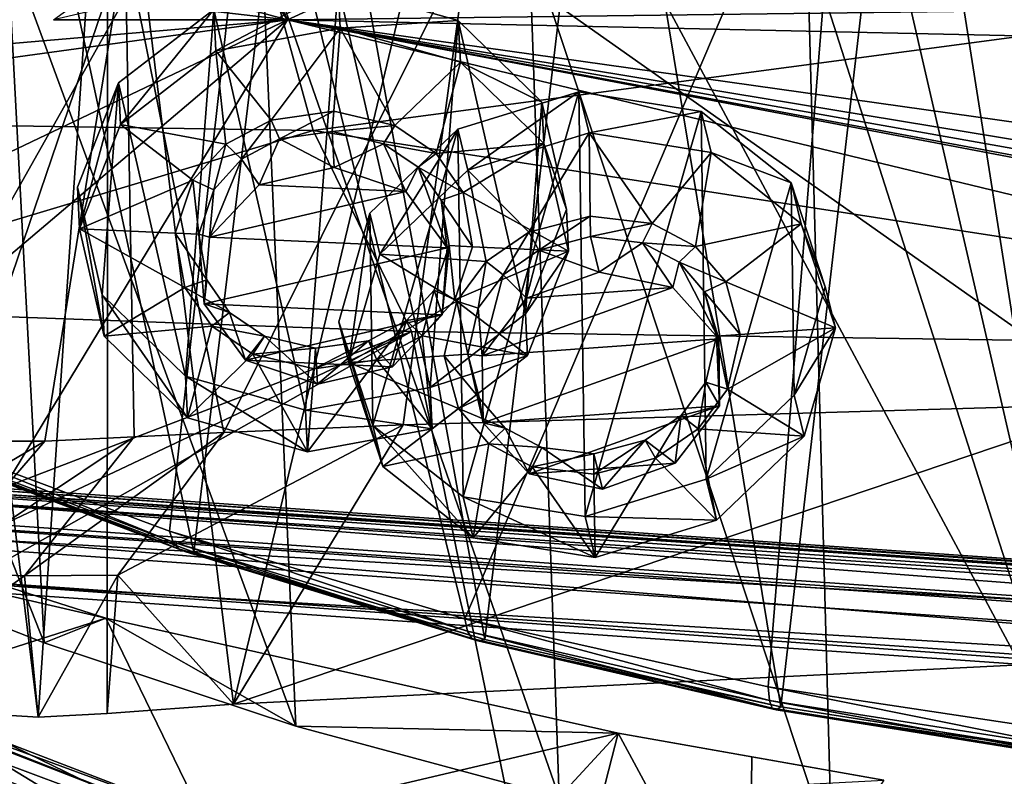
# Model space of a CAD drawing. Header units: metres. Extents: x -1204 to 0, y -809 to 0.
# Tile 44 of 130: x -756 to -668, y -127 to -59. Entities that reach past the tile are written whole.
import ezdxf

# ---------------------------------------------------------------- set-up
doc = ezdxf.new("R2010")
doc.units = ezdxf.units.M

msp = doc.modelspace()

# ---------------------------------------------------------------- linework, layer by layer
at = {"layer": 'top'}
for points in [[(-730.512573, -25.582121, 1612.157104), (-714.24292, -114.93203, 1609.817383), (-703.537048, -24.645216, 1612.181641)], [(-714.24292, -114.93203, 1609.817383), (-687.656433, -120.980949, 1609.659058), (-703.537048, -24.645216, 1612.181641)], [(-703.537048, -24.645216, 1612.181641), (-687.656433, -120.980949, 1609.659058), (-676.542419, -24.616011, 1612.182373)], [(-687.656433, -120.980949, 1609.659058), (-660.719299, -125.204445, 1609.548462), (-676.542419, -24.616011, 1612.182373)], [(-676.542419, -24.616011, 1612.182373), (-660.719299, -125.204445, 1609.548462), (-649.555054, -25.495243, 1612.159424)], [(-757.450012, -27.42668, 1612.108887), (-740.355225, -107.085678, 1610.022827), (-730.512573, -25.582121, 1612.157104)], [(-740.355225, -107.085678, 1610.022827), (-714.24292, -114.93203, 1609.817383), (-730.512573, -25.582121, 1612.157104)], [(-666.178833, -117.198021, 1985.69104), (-714.39856, -27.237112, 1927.931519), (-663.368225, -26.060682, 1933.317017)], [(-736.788635, -120.749123, 1978.164429), (-748.069763, -28.995476, 1923.042358), (-714.39856, -27.237112, 1927.931519)], [(-666.178833, -117.198021, 1985.69104), (-736.788635, -120.749123, 1978.164429), (-714.39856, -27.237112, 1927.931519)], [(-765.871826, -97.4786, 1610.274414), (-740.355225, -107.085678, 1610.022827), (-757.450012, -27.42668, 1612.108887)], [(-748.069763, -28.995476, 1923.042358), (-754.332581, -121.906952, 1975.491211), (-765.587646, -30.063871, 1920.776367)], [(-748.140564, -121.562469, 1976.471558), (-754.332581, -121.906952, 1975.491211), (-748.069763, -28.995476, 1923.042358)], [(-736.788635, -120.749123, 1978.164429), (-748.140564, -121.562469, 1976.471558), (-748.069763, -28.995476, 1923.042358)], [(-754.332581, -121.906952, 1975.491211), (-771.798828, -120.828613, 1972.507202), (-765.587646, -30.063871, 1920.776367)], [(-734.809998, -36.535965, 1504.771606), (-681.852905, -32.863277, 1504.528076), (-716.038818, -113.070786, 1549.889282)], [(-681.852905, -32.863277, 1504.528076), (-688.80188, -119.174385, 1554.237793), (-716.038818, -113.070786, 1549.889282)], [(-688.80188, -119.174385, 1554.237793), (-681.852905, -32.863277, 1504.528076), (-661.001892, -123.370384, 1556.981812)], [(-681.852905, -32.863277, 1504.528076), (-628.580933, -34.198997, 1505.2229), (-661.001892, -123.370384, 1556.981812)], [(-787.240356, -45.279537, 1505.960938), (-734.809998, -36.535965, 1504.771606), (-768.13324, -95.692345, 1536.804077)], [(-768.13324, -95.692345, 1536.804077), (-734.809998, -36.535965, 1504.771606), (-742.530334, -105.19384, 1544.038452)], [(-734.809998, -36.535965, 1504.771606), (-716.038818, -113.070786, 1549.889282), (-742.530334, -105.19384, 1544.038452)], [(-736.651794, -49.212837, 665.114868), (-767.662476, -49.645004, 665.103516), (-731.955872, -59.277416, 664.851318)], [(-752.966248, -59.277084, 752.682556), (-731.955872, -59.277416, 664.851318), (-709.899414, -49.190136, 665.115479)], [(-752.966248, -59.277084, 752.682556), (-739.069092, -49.207264, 674.760498), (-731.955872, -59.277416, 664.851318)], [(-739.069092, -49.207264, 674.760498), (-736.651794, -49.212837, 665.114868), (-731.955872, -59.277416, 664.851318)], [(-731.955872, -59.277416, 664.851318), (-354.002136, -54.525436, 664.976318), (-709.899414, -49.190136, 665.115479)], [(-767.662476, -49.645004, 665.103516), (-798.60144, -51.579117, 665.052856), (-731.955872, -59.277416, 664.851318)], [(-731.955872, -59.277416, 664.851318), (-798.60144, -51.579117, 665.052856), (-859.926025, -70.288658, 664.562805)], [(-753.794983, -115.237221, 222.556992), (-778.604431, -52.277058, 229.640396), (-757.117859, -52.277058, 216.831436)], [(-753.794983, -115.237221, 222.556992), (-775.287537, -106.766068, 234.31459), (-778.604431, -52.277058, 229.640396)], [(-761.890747, -52.277122, 2025.713257), (-761.793335, -97.126068, 2017.767578), (-746.517639, -52.277111, 2027.334717)], [(-761.793335, -97.126068, 2017.767578), (-753.745117, -97.126007, 2018.639893), (-746.517639, -52.277111, 2027.334717)], [(-731.189941, -122.726059, 212.32251), (-757.117859, -52.277058, 216.831436), (-734.251892, -52.277069, 205.580383)], [(-731.189941, -122.726059, 212.32251), (-753.794983, -115.237221, 222.556992), (-757.117859, -52.277058, 216.831436)], [(-746.517639, -52.277111, 2027.334717), (-753.745117, -97.126007, 2018.639893), (-745.706238, -96.733841, 2019.537842)], [(-737.661743, -96.357468, 2020.390869), (-715.730286, -52.277092, 2030.115234), (-746.517639, -52.277111, 2027.334717)], [(-745.706238, -96.733841, 2019.537842), (-737.661743, -96.357468, 2020.390869), (-746.517639, -52.277111, 2027.334717)], [(-737.661743, -96.357468, 2020.390869), (-721.556274, -95.669128, 2021.958374), (-715.730286, -52.277092, 2030.115234)], [(-707.575012, -129.088013, 203.735825), (-734.251892, -52.277069, 205.580383), (-710.253906, -52.277069, 196.119995)], [(-707.575012, -129.088013, 203.735825), (-731.189941, -122.726059, 212.32251), (-734.251892, -52.277069, 205.580383)], [(-721.556274, -95.669128, 2021.958374), (-656.960449, -93.782616, 2026.37854), (-715.730286, -52.277092, 2030.115234)], [(-715.730286, -52.277092, 2030.115234), (-656.960449, -93.782616, 2026.37854), (-654.023987, -52.277058, 2033.823975)], [(-683.091431, -134.185822, 196.921921), (-710.253906, -52.277069, 196.119995), (-685.299866, -52.277077, 188.600677)], [(-683.091431, -134.185822, 196.921921), (-707.575012, -129.088013, 203.735825), (-710.253906, -52.277069, 196.119995)], [(-657.916138, -137.899567, 191.993454), (-685.299866, -52.277077, 188.600677), (-659.4505, -52.277069, 183.125763)], [(-657.916138, -137.899567, 191.993454), (-683.091431, -134.185822, 196.921921), (-685.299866, -52.277077, 188.600677)], [(-731.955872, -59.277416, 664.851318), (-345.755615, -67.738159, 664.630371), (-354.002136, -54.525436, 664.976318)], [(-859.926025, -70.288658, 664.562805), (-873.500305, -78.700768, 664.342468), (-731.955872, -59.277416, 664.851318)], [(-873.500305, -78.700768, 664.342468), (-871.09552, -125.626617, 663.113525), (-731.955872, -59.277416, 664.851318)], [(-731.955872, -59.277416, 664.851318), (-871.09552, -125.626617, 663.113525), (-833.702942, -145.61113, 662.590149)], [(-833.702942, -145.61113, 662.590149), (-797.272644, -167.11203, 662.0271), (-731.955872, -59.277416, 664.851318)], [(-797.272644, -167.11203, 662.0271), (-390.565918, -141.8452, 662.689331), (-731.955872, -59.277416, 664.851318)], [(-731.955872, -59.277416, 664.851318), (-390.565918, -141.8452, 662.689331), (-376.047058, -126.873741, 663.081421)], [(-376.047058, -126.873741, 663.081421), (-375.155365, -125.922615, 663.106384), (-731.955872, -59.277416, 664.851318)], [(-375.155365, -125.922615, 663.106384), (-372.508484, -123.06366, 663.181213), (-731.955872, -59.277416, 664.851318)], [(-731.955872, -59.277416, 664.851318), (-372.508484, -123.06366, 663.181213), (-368.996063, -119.210228, 663.282166)], [(-368.996063, -119.210228, 663.282166), (-362.066193, -111.418114, 663.486267), (-731.955872, -59.277416, 664.851318)], [(-362.066193, -111.418114, 663.486267), (-345.755615, -67.738159, 664.630371), (-731.955872, -59.277416, 664.851318)], [(-666.178833, -117.198021, 1985.69104), (-656.960449, -93.782616, 2026.37854), (-736.788635, -120.749123, 1978.164429)], [(-656.960449, -93.782616, 2026.37854), (-721.556274, -95.669128, 2021.958374), (-736.788635, -120.749123, 1978.164429)], [(-768.13324, -95.692345, 1536.804077), (-742.19696, -106.192886, 1560.491821), (-767.796021, -96.536797, 1555.140503)], [(-768.13324, -95.692345, 1536.804077), (-742.530334, -105.19384, 1544.038452), (-742.19696, -106.192886, 1560.491821)], [(-736.788635, -120.749123, 1978.164429), (-721.556274, -95.669128, 2021.958374), (-747.17804, -109.166832, 1997.776367)], [(-721.556274, -95.669128, 2021.958374), (-737.661743, -96.357468, 2020.390869), (-747.17804, -109.166832, 1997.776367)], [(-772.175781, -107.977486, 1994.184448), (-753.745117, -97.126007, 2018.639893), (-761.793335, -97.126068, 2017.767578)], [(-772.175781, -107.977486, 1994.184448), (-763.894897, -108.899025, 1995.405273), (-753.745117, -97.126007, 2018.639893)], [(-767.796021, -96.536797, 1555.140503), (-741.717407, -106.801109, 1576.986328), (-767.300232, -97.072105, 1573.50708)], [(-767.796021, -96.536797, 1555.140503), (-742.19696, -106.192886, 1560.491821), (-741.717407, -106.801109, 1576.986328)], [(-765.871826, -97.4786, 1610.274414), (-767.300232, -97.072105, 1573.50708), (-741.080627, -107.063438, 1593.502563)], [(-767.300232, -97.072105, 1573.50708), (-741.717407, -106.801109, 1576.986328), (-741.080627, -107.063438, 1593.502563)], [(-763.894897, -108.899025, 1995.405273), (-745.706238, -96.733841, 2019.537842), (-753.745117, -97.126007, 2018.639893)], [(-755.554688, -109.219688, 1996.618286), (-745.706238, -96.733841, 2019.537842), (-763.894897, -108.899025, 1995.405273)], [(-747.17804, -109.166832, 1997.776367), (-737.661743, -96.357468, 2020.390869), (-755.554688, -109.219688, 1996.618286)], [(-737.661743, -96.357468, 2020.390869), (-745.706238, -96.733841, 2019.537842), (-755.554688, -109.219688, 1996.618286)], [(-741.080627, -107.063438, 1593.502563), (-740.355225, -107.085678, 1610.022827), (-765.871826, -97.4786, 1610.274414)], [(-792.840942, -98.799965, 245.56424), (-775.287537, -106.766068, 234.31459), (-748.266907, -113.002869, 258.144501)], [(-748.266907, -113.002869, 258.144501), (-770.010315, -119.953979, 252.472122), (-792.840942, -98.799965, 245.56424)], [(-742.530334, -105.19384, 1544.038452), (-715.782837, -114.190636, 1564.817383), (-742.19696, -106.192886, 1560.491821)], [(-742.530334, -105.19384, 1544.038452), (-716.038818, -113.070786, 1549.889282), (-715.782837, -114.190636, 1564.817383)], [(-775.287537, -106.766068, 234.31459), (-753.794983, -115.237221, 222.556992), (-748.266907, -113.002869, 258.144501)], [(-742.19696, -106.192886, 1560.491821), (-715.3927, -114.837654, 1579.796997), (-741.717407, -106.801109, 1576.986328)], [(-742.19696, -106.192886, 1560.491821), (-715.782837, -114.190636, 1564.817383), (-715.3927, -114.837654, 1579.796997)], [(-741.080627, -107.063438, 1593.502563), (-741.717407, -106.801109, 1576.986328), (-714.858459, -115.052544, 1594.804443)], [(-741.717407, -106.801109, 1576.986328), (-715.3927, -114.837654, 1579.796997), (-714.858459, -115.052544, 1594.804443)], [(-714.858459, -115.052544, 1594.804443), (-714.24292, -114.93203, 1609.817383), (-741.080627, -107.063438, 1593.502563)], [(-714.24292, -114.93203, 1609.817383), (-740.355225, -107.085678, 1610.022827), (-741.080627, -107.063438, 1593.502563)], [(-763.894897, -108.899025, 1995.405273), (-771.798828, -120.828613, 1972.507202), (-755.554688, -109.219688, 1996.618286)], [(-771.798828, -120.828613, 1972.507202), (-754.332581, -121.906952, 1975.491211), (-755.554688, -109.219688, 1996.618286)], [(-755.554688, -109.219688, 1996.618286), (-754.332581, -121.906952, 1975.491211), (-747.17804, -109.166832, 1997.776367)], [(-754.332581, -121.906952, 1975.491211), (-748.140564, -121.562469, 1976.471558), (-747.17804, -109.166832, 1997.776367)], [(-747.17804, -109.166832, 1997.776367), (-748.140564, -121.562469, 1976.471558), (-736.788635, -120.749123, 1978.164429)], [(-739.031982, -131.991699, 260.292664), (-770.010315, -119.953979, 252.472122), (-748.266907, -113.002869, 258.144501)], [(-748.266907, -113.002869, 258.144501), (-753.794983, -115.237221, 222.556992), (-731.189941, -122.726059, 212.32251)], [(-748.266907, -113.002869, 258.144501), (-731.189941, -122.726059, 212.32251), (-702.272766, -123.331383, 267.344452)], [(-702.272766, -123.331383, 267.344452), (-739.031982, -131.991699, 260.292664), (-748.266907, -113.002869, 258.144501)], [(-716.038818, -113.070786, 1549.889282), (-688.690796, -120.408867, 1568.02771), (-715.782837, -114.190636, 1564.817383)], [(-716.038818, -113.070786, 1549.889282), (-688.80188, -119.174385, 1554.237793), (-688.690796, -120.408867, 1568.02771)], [(-715.782837, -114.190636, 1564.817383), (-688.457947, -121.088707, 1581.880005), (-715.3927, -114.837654, 1579.796997)], [(-715.782837, -114.190636, 1564.817383), (-688.690796, -120.408867, 1568.02771), (-688.457947, -121.088707, 1581.880005)], [(-714.858459, -115.052544, 1594.804443), (-715.3927, -114.837654, 1579.796997), (-688.094116, -121.250183, 1595.766113)], [(-715.3927, -114.837654, 1579.796997), (-688.457947, -121.088707, 1581.880005), (-688.094116, -121.250183, 1595.766113)], [(-687.656433, -120.980949, 1609.659058), (-714.24292, -114.93203, 1609.817383), (-714.858459, -115.052544, 1594.804443)], [(-688.094116, -121.250183, 1595.766113), (-687.656433, -120.980949, 1609.659058), (-714.858459, -115.052544, 1594.804443)], [(-781.675293, -117.638611, 308.989624), (-757.726624, -125.917099, 292.222198), (-750.736938, -130.191559, 292.464935)], [(-781.675293, -117.638611, 308.989624), (-750.736938, -130.191559, 292.464935), (-777.213196, -120.40844, 309.069305)], [(-688.80188, -119.174385, 1554.237793), (-661.088928, -124.73951, 1570.046143), (-688.690796, -120.408867, 1568.02771)], [(-688.80188, -119.174385, 1554.237793), (-661.001892, -123.370384, 1556.981812), (-661.088928, -124.73951, 1570.046143)], [(-770.010315, -119.953979, 252.472122), (-739.031982, -131.991699, 260.292664), (-770.032593, -119.772644, 260.116547)], [(-770.032593, -119.772644, 260.116547), (-739.031982, -131.991699, 260.292664), (-739.01178, -131.172745, 282.348328)], [(-739.01178, -131.172745, 282.348328), (-757.585388, -124.031525, 289.182159), (-770.032593, -119.772644, 260.116547)], [(-772.667542, -123.023781, 309.148865), (-777.213196, -120.40844, 309.069305), (-747.128662, -132.14183, 292.58606)], [(-777.213196, -120.40844, 309.069305), (-750.736938, -130.191559, 292.464935), (-747.128662, -132.14183, 292.58606)], [(-688.690796, -120.408867, 1568.02771), (-661.066406, -125.472893, 1583.184082), (-688.457947, -121.088707, 1581.880005)], [(-688.690796, -120.408867, 1568.02771), (-661.088928, -124.73951, 1570.046143), (-661.066406, -125.472893, 1583.184082)], [(-660.719299, -125.204445, 1609.548462), (-687.656433, -120.980949, 1609.659058), (-688.094116, -121.250183, 1595.766113)], [(-688.094116, -121.250183, 1595.766113), (-688.457947, -121.088707, 1581.880005), (-660.926086, -125.601677, 1596.362183)], [(-688.457947, -121.088707, 1581.880005), (-661.066406, -125.472893, 1583.184082), (-660.926086, -125.601677, 1596.362183)], [(-660.926086, -125.601677, 1596.362183), (-660.719299, -125.204445, 1609.548462), (-688.094116, -121.250183, 1595.766113)], [(-731.189941, -122.726059, 212.32251), (-707.575012, -129.088013, 203.735825), (-702.272766, -123.331383, 267.344452)], [(-768.043884, -125.4823, 309.228302), (-772.667542, -123.023781, 309.148865), (-743.450623, -133.964874, 292.707001)], [(-772.667542, -123.023781, 309.148865), (-747.128662, -132.14183, 292.58606), (-743.450623, -133.964874, 292.707001)], [(-706.920105, -141.408524, 266.580566), (-739.031982, -131.991699, 260.292664), (-702.272766, -123.331383, 267.344452)], [(-702.272766, -123.331383, 267.344452), (-707.575012, -129.088013, 203.735825), (-678.410278, -127.558578, 265.848511)], [(-690.510742, -145.162064, 268.001892), (-706.920105, -141.408524, 266.580566), (-702.272766, -123.331383, 267.344452)], [(-678.410278, -127.558578, 265.848511), (-690.260742, -125.462372, 267.985992), (-702.272766, -123.331383, 267.344452)], [(-690.510742, -145.162064, 268.001892), (-702.272766, -123.331383, 267.344452), (-690.260742, -125.462372, 267.985992)], [(-757.726624, -125.917099, 292.222198), (-757.585388, -124.031525, 289.182159), (-740.433167, -132.393921, 285.164185)], [(-757.585388, -124.031525, 289.182159), (-739.01178, -131.172745, 282.348328), (-740.433167, -132.393921, 285.164185)], [(-765.612915, -128.956894, 329.348145), (-777.30365, -124.625511, 329.299286), (-753.756653, -131.899307, 309.465912)], [(-753.756653, -131.899307, 309.465912), (-777.30365, -124.625511, 329.299286), (-763.34729, -127.782173, 309.307617)], [(-763.34729, -127.782173, 309.307617), (-768.043884, -125.4823, 309.228302), (-739.707275, -135.658737, 292.827759)], [(-768.043884, -125.4823, 309.228302), (-743.450623, -133.964874, 292.707001), (-739.707275, -135.658737, 292.827759)], [(-678.410278, -127.558578, 265.848511), (-690.510742, -145.162064, 268.001892), (-690.260742, -125.462372, 267.985992)], [(-757.726624, -125.917099, 292.222198), (-740.433167, -132.393921, 285.164185), (-750.736938, -130.191559, 292.464935)]]:
    msp.add_3dface(points, dxfattribs=at)
at = {"layer": 'top0123413'}
for points in [[(-433.280487, -124.028961, 1633.365356), (-832.306091, -96.126373, 1633.365356), (-832.366699, -96.992493, 1638.289429)], [(-832.306091, -96.126373, 1633.365356), (-433.280487, -124.028961, 1633.365356), (-772.467651, -100.531967, 1632.850586)], [(-433.341064, -124.895088, 1638.289429), (-832.366699, -96.992493, 1638.289429), (-832.694458, -101.679512, 1639.999512)], [(-433.341064, -124.895088, 1638.289429), (-433.280487, -124.028961, 1633.365356), (-832.366699, -96.992493, 1638.289429)], [(-832.901062, -104.634277, 1631.861572), (-832.573303, -99.947258, 1630.151367), (-433.875427, -132.536865, 1631.861572)], [(-832.573303, -99.947258, 1630.151367), (-433.547668, -127.849854, 1630.151367), (-433.875427, -132.536865, 1631.861572)], [(-832.573303, -99.947258, 1630.151367), (-772.681396, -103.588684, 1630.279419), (-493.363495, -123.120499, 1630.279419)], [(-832.573303, -99.947258, 1630.151367), (-493.363495, -123.120499, 1630.279419), (-433.547668, -127.849854, 1630.151367)], [(-433.280487, -124.028961, 1633.365356), (-493.14975, -120.063782, 1632.850586), (-772.467651, -100.531967, 1632.850586)], [(-772.467651, -100.531967, 1632.850586), (-493.14975, -120.063782, 1632.850586), (-771.079041, -100.941261, 1632.311035)], [(-493.14975, -120.063782, 1632.850586), (-494.581726, -120.275948, 1632.311035), (-771.079041, -100.941261, 1632.311035)], [(-771.079041, -100.941261, 1632.311035), (-494.581726, -120.275948, 1632.311035), (-770.56073, -101.93219, 1631.245239)], [(-433.668793, -129.582108, 1639.999512), (-832.694458, -101.679512, 1639.999512), (-832.961609, -105.500404, 1636.785522)], [(-433.668793, -129.582108, 1639.999512), (-433.341064, -124.895088, 1638.289429), (-832.694458, -101.679512, 1639.999512)], [(-772.681396, -103.588684, 1630.279419), (-770.56073, -101.93219, 1631.245239), (-493.363495, -123.120499, 1630.279419)], [(-493.363495, -123.120499, 1630.279419), (-770.56073, -101.93219, 1631.245239), (-495.232971, -121.184998, 1631.245239)], [(-770.56073, -101.93219, 1631.245239), (-494.581726, -120.275948, 1632.311035), (-495.232971, -121.184998, 1631.245239)], [(-832.961609, -105.500404, 1636.785522), (-832.901062, -104.634277, 1631.861572), (-433.936005, -133.403, 1636.785522)], [(-832.901062, -104.634277, 1631.861572), (-433.875427, -132.536865, 1631.861572), (-433.936005, -133.403, 1636.785522)], [(-433.936005, -133.403, 1636.785522), (-433.668793, -129.582108, 1639.999512), (-832.961609, -105.500404, 1636.785522)]]:
    msp.add_3dface(points, dxfattribs=at)
at = {"layer": 'top0123426'}
for points in [[(-716.666626, -69.102554, 1951.878784), (-705.785706, -65.763802, 1951.497559), (-715.761719, -72.783218, 1945.470825)], [(-705.785706, -65.763802, 1951.497559), (-716.666626, -69.102554, 1951.878784), (-716.192749, -102.113457, 1970.906616)], [(-705.238525, -103.881508, 1973.468994), (-705.785706, -65.763802, 1951.497559), (-716.192749, -102.113457, 1970.906616)], [(-705.785706, -65.763802, 1951.497559), (-704.880798, -69.444466, 1945.0896), (-715.761719, -72.783218, 1945.470825)], [(-704.880798, -69.444466, 1945.0896), (-705.785706, -65.763802, 1951.497559), (-694.831421, -67.531853, 1954.060059)], [(-694.831421, -67.531853, 1954.060059), (-705.785706, -65.763802, 1951.497559), (-705.238525, -103.881508, 1973.468994)], [(-694.357605, -100.542755, 1973.087769), (-694.831421, -67.531853, 1954.060059), (-705.238525, -103.881508, 1973.468994)], [(-693.926514, -71.212517, 1947.651978), (-704.880798, -69.444466, 1945.0896), (-694.831421, -67.531853, 1954.060059)], [(-693.926514, -71.212517, 1947.651978), (-694.831421, -67.531853, 1954.060059), (-686.739075, -73.932961, 1958.879395)], [(-686.739075, -73.932961, 1958.879395), (-694.831421, -67.531853, 1954.060059), (-694.357605, -100.542755, 1973.087769)], [(-724.558716, -76.653488, 1955.10144), (-716.666626, -69.102554, 1951.878784), (-723.653809, -80.334152, 1948.693481)], [(-716.666626, -69.102554, 1951.878784), (-724.558716, -76.653488, 1955.10144), (-724.285156, -95.712341, 1966.087158)], [(-716.192749, -102.113457, 1970.906616), (-716.666626, -69.102554, 1951.878784), (-724.285156, -95.712341, 1966.087158)], [(-716.666626, -69.102554, 1951.878784), (-715.761719, -72.783218, 1945.470825), (-723.653809, -80.334152, 1948.693481)], [(-715.761719, -72.783218, 1945.470825), (-704.880798, -69.444466, 1945.0896), (-710.294434, -78.365952, 1949.449463)], [(-704.880798, -69.444466, 1945.0896), (-704.77356, -76.912476, 1949.394165), (-710.294434, -78.365952, 1949.449463)], [(-704.77356, -76.912476, 1949.394165), (-704.880798, -69.444466, 1945.0896), (-699.222473, -77.569496, 1950.55542)], [(-704.880798, -69.444466, 1945.0896), (-693.926514, -71.212517, 1947.651978), (-699.222473, -77.569496, 1950.55542)], [(-699.222473, -77.569496, 1950.55542), (-693.926514, -71.212517, 1947.651978), (-695.334961, -79.631897, 1952.289063)], [(-693.926514, -71.212517, 1947.651978), (-685.834167, -77.613625, 1952.471436), (-695.334961, -79.631897, 1952.289063)], [(-685.834167, -77.613625, 1952.471436), (-693.926514, -71.212517, 1947.651978), (-686.739075, -73.932961, 1958.879395)], [(-723.653809, -80.334152, 1948.693481), (-715.761719, -72.783218, 1945.470825), (-714.114746, -80.982811, 1950.413086)], [(-715.761719, -72.783218, 1945.470825), (-710.294434, -78.365952, 1949.449463), (-714.114746, -80.982811, 1950.413086)], [(-686.465454, -92.991814, 1969.865112), (-686.739075, -73.932961, 1958.879395), (-694.357605, -100.542755, 1973.087769)], [(-685.834167, -77.613625, 1952.471436), (-686.739075, -73.932961, 1958.879395), (-683.67688, -83.251953, 1964.664551)], [(-686.465454, -92.991814, 1969.865112), (-683.67688, -83.251953, 1964.664551), (-686.739075, -73.932961, 1958.879395)], [(-727.34729, -86.393349, 1960.302124), (-724.558716, -76.653488, 1955.10144), (-726.442383, -90.074013, 1953.894043)], [(-724.285156, -95.712341, 1966.087158), (-724.558716, -76.653488, 1955.10144), (-727.34729, -86.393349, 1960.302124)], [(-724.558716, -76.653488, 1955.10144), (-723.653809, -80.334152, 1948.693481), (-726.442383, -90.074013, 1953.894043)], [(-710.294434, -78.365952, 1949.449463), (-704.77356, -76.912476, 1949.394165), (-709.378662, -79.970177, 1950.500244)], [(-704.77356, -76.912476, 1949.394165), (-704.747192, -78.753448, 1950.455444), (-709.378662, -79.970177, 1950.500244)], [(-704.747192, -78.753448, 1950.455444), (-704.77356, -76.912476, 1949.394165), (-699.222473, -77.569496, 1950.55542)], [(-700.090332, -79.302025, 1951.428101), (-704.747192, -78.753448, 1950.455444), (-699.222473, -77.569496, 1950.55542)], [(-700.090332, -79.302025, 1951.428101), (-699.222473, -77.569496, 1950.55542), (-695.334961, -79.631897, 1952.289063)], [(-695.334961, -79.631897, 1952.289063), (-685.834167, -77.613625, 1952.471436), (-692.606262, -82.802979, 1954.495728)], [(-685.834167, -77.613625, 1952.471436), (-682.772034, -86.932617, 1958.25647), (-692.606262, -82.802979, 1954.495728)], [(-682.772034, -86.932617, 1958.25647), (-685.834167, -77.613625, 1952.471436), (-683.67688, -83.251953, 1964.664551)], [(-714.114746, -80.982811, 1950.413086), (-710.294434, -78.365952, 1949.449463), (-712.604675, -82.177284, 1951.312378)], [(-710.294434, -78.365952, 1949.449463), (-709.378662, -79.970177, 1950.500244), (-712.604675, -82.177284, 1951.312378)], [(-709.378662, -79.970177, 1950.500244), (-704.747192, -78.753448, 1950.455444), (-703.962402, -81.945381, 1944.898193)], [(-700.090332, -79.302025, 1951.428101), (-703.962402, -81.945381, 1944.898193), (-704.747192, -78.753448, 1950.455444)], [(-697.373108, -83.339043, 1946.629272), (-703.962402, -81.945381, 1944.898193), (-700.090332, -79.302025, 1951.428101)], [(-696.807678, -81.040947, 1952.890381), (-700.090332, -79.302025, 1951.428101), (-695.334961, -79.631897, 1952.289063)], [(-696.807678, -81.040947, 1952.890381), (-697.373108, -83.339043, 1946.629272), (-700.090332, -79.302025, 1951.428101)], [(-726.442383, -90.074013, 1953.894043), (-723.653809, -80.334152, 1948.693481), (-716.746887, -84.53952, 1952.084229)], [(-723.653809, -80.334152, 1948.693481), (-714.114746, -80.982811, 1950.413086), (-716.746887, -84.53952, 1952.084229)], [(-712.604675, -82.177284, 1951.312378), (-709.378662, -79.970177, 1950.500244), (-710.49823, -84.283195, 1945.318115)], [(-710.49823, -84.283195, 1945.318115), (-709.378662, -79.970177, 1950.500244), (-703.962402, -81.945381, 1944.898193)], [(-696.807678, -81.040947, 1952.890381), (-695.334961, -79.631897, 1952.289063), (-692.606262, -82.802979, 1954.495728)], [(-716.746887, -84.53952, 1952.084229), (-714.114746, -80.982811, 1950.413086), (-714.82428, -85.180397, 1952.723877)], [(-714.114746, -80.982811, 1950.413086), (-712.604675, -82.177284, 1951.312378), (-714.82428, -85.180397, 1952.723877)], [(-693.247253, -87.919937, 1949.843018), (-697.373108, -83.339043, 1946.629272), (-696.807678, -81.040947, 1952.890381)], [(-694.50647, -83.718849, 1954.75354), (-696.807678, -81.040947, 1952.890381), (-692.606262, -82.802979, 1954.495728)], [(-694.50647, -83.718849, 1954.75354), (-693.247253, -87.919937, 1949.843018), (-696.807678, -81.040947, 1952.890381)], [(-714.484192, -89.447601, 1947.721558), (-714.82428, -85.180397, 1952.723877), (-712.604675, -82.177284, 1951.312378)], [(-714.484192, -89.447601, 1947.721558), (-712.604675, -82.177284, 1951.312378), (-710.49823, -84.283195, 1945.318115)], [(-710.49823, -84.283195, 1945.318115), (-703.962402, -81.945381, 1944.898193), (-697.373108, -83.339043, 1946.629272)], [(-694.50647, -83.718849, 1954.75354), (-692.606262, -82.802979, 1954.495728), (-691.327881, -87.54808, 1957.401733)], [(-692.606262, -82.802979, 1954.495728), (-682.772034, -86.932617, 1958.25647), (-691.327881, -87.54808, 1957.401733)], [(-714.484192, -89.447601, 1947.721558), (-697.373108, -83.339043, 1946.629272), (-693.247253, -87.919937, 1949.843018)], [(-714.484192, -89.447601, 1947.721558), (-710.49823, -84.283195, 1945.318115), (-697.373108, -83.339043, 1946.629272)], [(-693.437073, -87.699791, 1957.191162), (-694.50647, -83.718849, 1954.75354), (-691.327881, -87.54808, 1957.401733)], [(-693.247253, -87.919937, 1949.843018), (-694.50647, -83.718849, 1954.75354), (-693.437073, -87.699791, 1957.191162)], [(-682.772034, -86.932617, 1958.25647), (-683.67688, -83.251953, 1964.664551), (-686.465454, -92.991814, 1969.865112)], [(-716.746887, -84.53952, 1952.084229), (-717.886475, -89.458557, 1954.748779), (-726.442383, -90.074013, 1953.894043)], [(-717.886475, -89.458557, 1954.748779), (-716.746887, -84.53952, 1952.084229), (-715.777344, -89.306816, 1954.959473)], [(-716.746887, -84.53952, 1952.084229), (-714.82428, -85.180397, 1952.723877), (-715.777344, -89.306816, 1954.959473)], [(-715.777344, -89.306816, 1954.959473), (-714.82428, -85.180397, 1952.723877), (-714.484192, -89.447601, 1947.721558)], [(-724.285156, -95.712341, 1966.087158), (-727.34729, -86.393349, 1960.302124), (-723.380249, -99.393005, 1959.679077)], [(-727.34729, -86.393349, 1960.302124), (-726.442383, -90.074013, 1953.894043), (-723.380249, -99.393005, 1959.679077)], [(-682.772034, -86.932617, 1958.25647), (-692.467529, -92.467117, 1960.066284), (-691.327881, -87.54808, 1957.401733)], [(-682.772034, -86.932617, 1958.25647), (-685.560608, -96.672478, 1963.457031), (-692.467529, -92.467117, 1960.066284)], [(-685.560608, -96.672478, 1963.457031), (-682.772034, -86.932617, 1958.25647), (-686.465454, -92.991814, 1969.865112)], [(-714.397705, -95.470528, 1951.193237), (-714.484192, -89.447601, 1947.721558), (-693.247253, -87.919937, 1949.843018)], [(-714.397705, -95.470528, 1951.193237), (-693.247253, -87.919937, 1949.843018), (-693.160767, -93.942863, 1953.314697)], [(-694.390137, -91.82621, 1959.426636), (-693.437073, -87.699791, 1957.191162), (-692.467529, -92.467117, 1960.066284)], [(-693.160767, -93.942863, 1953.314697), (-693.437073, -87.699791, 1957.191162), (-694.390137, -91.82621, 1959.426636)], [(-693.437073, -87.699791, 1957.191162), (-691.327881, -87.54808, 1957.401733), (-692.467529, -92.467117, 1960.066284)], [(-693.160767, -93.942863, 1953.314697), (-693.247253, -87.919937, 1949.843018), (-693.437073, -87.699791, 1957.191162)], [(-717.886475, -89.458557, 1954.748779), (-716.608154, -94.203659, 1957.654785), (-726.442383, -90.074013, 1953.894043)], [(-726.442383, -90.074013, 1953.894043), (-716.608154, -94.203659, 1957.654785), (-723.380249, -99.393005, 1959.679077)], [(-717.886475, -89.458557, 1954.748779), (-715.777344, -89.306816, 1954.959473), (-714.707947, -93.287758, 1957.397095)], [(-716.608154, -94.203659, 1957.654785), (-717.886475, -89.458557, 1954.748779), (-714.707947, -93.287758, 1957.397095)], [(-714.707947, -93.287758, 1957.397095), (-715.777344, -89.306816, 1954.959473), (-714.397705, -95.470528, 1951.193237)], [(-714.397705, -95.470528, 1951.193237), (-715.777344, -89.306816, 1954.959473), (-714.484192, -89.447601, 1947.721558)], [(-696.609802, -94.829323, 1960.838135), (-694.390137, -91.82621, 1959.426636), (-695.09967, -96.023827, 1961.737427)], [(-696.609802, -94.829323, 1960.838135), (-693.160767, -93.942863, 1953.314697), (-694.390137, -91.82621, 1959.426636)], [(-694.390137, -91.82621, 1959.426636), (-692.467529, -92.467117, 1960.066284), (-695.09967, -96.023827, 1961.737427)], [(-685.560608, -96.672478, 1963.457031), (-695.09967, -96.023827, 1961.737427), (-692.467529, -92.467117, 1960.066284)], [(-716.608154, -94.203659, 1957.654785), (-714.707947, -93.287758, 1957.397095), (-712.406738, -95.96566, 1959.260132)], [(-712.406738, -95.96566, 1959.260132), (-714.707947, -93.287758, 1957.397095), (-714.397705, -95.470528, 1951.193237)], [(-685.560608, -96.672478, 1963.457031), (-686.465454, -92.991814, 1969.865112), (-694.357605, -100.542755, 1973.087769)], [(-716.608154, -94.203659, 1957.654785), (-713.879456, -97.374733, 1959.86145), (-723.380249, -99.393005, 1959.679077)], [(-713.879456, -97.374733, 1959.86145), (-716.608154, -94.203659, 1957.654785), (-712.406738, -95.96566, 1959.260132)], [(-710.271851, -100.051414, 1954.407104), (-714.397705, -95.470528, 1951.193237), (-693.160767, -93.942863, 1953.314697)], [(-710.271851, -100.051414, 1954.407104), (-693.160767, -93.942863, 1953.314697), (-697.146729, -99.107269, 1955.71814)], [(-697.146729, -99.107269, 1955.71814), (-693.160767, -93.942863, 1953.314697), (-696.609802, -94.829323, 1960.838135)], [(-699.835754, -97.03643, 1961.650391), (-696.609802, -94.829323, 1960.838135), (-698.919983, -98.640686, 1962.70105)], [(-699.835754, -97.03643, 1961.650391), (-697.146729, -99.107269, 1955.71814), (-696.609802, -94.829323, 1960.838135)], [(-696.609802, -94.829323, 1960.838135), (-695.09967, -96.023827, 1961.737427), (-698.919983, -98.640686, 1962.70105)], [(-716.192749, -102.113457, 1970.906616), (-724.285156, -95.712341, 1966.087158), (-715.287842, -105.794121, 1964.498535)], [(-724.285156, -95.712341, 1966.087158), (-723.380249, -99.393005, 1959.679077), (-715.287842, -105.794121, 1964.498535)], [(-712.406738, -95.96566, 1959.260132), (-714.397705, -95.470528, 1951.193237), (-710.271851, -100.051414, 1954.407104)], [(-713.879456, -97.374733, 1959.86145), (-712.406738, -95.96566, 1959.260132), (-709.124146, -97.704582, 1960.722534)], [(-709.124146, -97.704582, 1960.722534), (-712.406738, -95.96566, 1959.260132), (-710.271851, -100.051414, 1954.407104)], [(-693.452698, -104.223419, 1966.67981), (-698.919983, -98.640686, 1962.70105), (-695.09967, -96.023827, 1961.737427)], [(-685.560608, -96.672478, 1963.457031), (-693.452698, -104.223419, 1966.67981), (-695.09967, -96.023827, 1961.737427)], [(-704.467285, -98.253159, 1961.69519), (-699.835754, -97.03643, 1961.650391), (-704.440796, -100.094154, 1962.756348)], [(-704.467285, -98.253159, 1961.69519), (-703.682556, -101.440529, 1956.135376), (-699.835754, -97.03643, 1961.650391)], [(-699.835754, -97.03643, 1961.650391), (-698.919983, -98.640686, 1962.70105), (-704.440796, -100.094154, 1962.756348)], [(-703.682556, -101.440529, 1956.135376), (-697.146729, -99.107269, 1955.71814), (-699.835754, -97.03643, 1961.650391)], [(-693.452698, -104.223419, 1966.67981), (-685.560608, -96.672478, 1963.457031), (-694.357605, -100.542755, 1973.087769)], [(-723.380249, -99.393005, 1959.679077), (-713.879456, -97.374733, 1959.86145), (-715.287842, -105.794121, 1964.498535)], [(-713.879456, -97.374733, 1959.86145), (-709.991943, -99.437134, 1961.595093), (-715.287842, -105.794121, 1964.498535)], [(-709.991943, -99.437134, 1961.595093), (-713.879456, -97.374733, 1959.86145), (-709.124146, -97.704582, 1960.722534)], [(-709.124146, -97.704582, 1960.722534), (-710.271851, -100.051414, 1954.407104), (-703.682556, -101.440529, 1956.135376)], [(-709.991943, -99.437134, 1961.595093), (-709.124146, -97.704582, 1960.722534), (-704.467285, -98.253159, 1961.69519)], [(-704.467285, -98.253159, 1961.69519), (-709.124146, -97.704582, 1960.722534), (-703.682556, -101.440529, 1956.135376)], [(-704.440796, -100.094154, 1962.756348), (-709.991943, -99.437134, 1961.595093), (-704.467285, -98.253159, 1961.69519)], [(-704.333618, -107.562172, 1967.060913), (-704.440796, -100.094154, 1962.756348), (-698.919983, -98.640686, 1962.70105)], [(-693.452698, -104.223419, 1966.67981), (-704.333618, -107.562172, 1967.060913), (-698.919983, -98.640686, 1962.70105)], [(-715.287842, -105.794121, 1964.498535), (-709.991943, -99.437134, 1961.595093), (-704.333618, -107.562172, 1967.060913)], [(-703.682556, -101.440529, 1956.135376), (-710.271851, -100.051414, 1954.407104), (-697.146729, -99.107269, 1955.71814)], [(-709.991943, -99.437134, 1961.595093), (-704.440796, -100.094154, 1962.756348), (-704.333618, -107.562172, 1967.060913)], [(-693.452698, -104.223419, 1966.67981), (-694.357605, -100.542755, 1973.087769), (-705.238525, -103.881508, 1973.468994)], [(-705.238525, -103.881508, 1973.468994), (-716.192749, -102.113457, 1970.906616), (-704.333618, -107.562172, 1967.060913)], [(-716.192749, -102.113457, 1970.906616), (-715.287842, -105.794121, 1964.498535), (-704.333618, -107.562172, 1967.060913)], [(-704.333618, -107.562172, 1967.060913), (-693.452698, -104.223419, 1966.67981), (-705.238525, -103.881508, 1973.468994)]]:
    msp.add_3dface(points, dxfattribs=at)
at = {"layer": 'top0123429'}
for points in [[(-738.562012, -58.354488, 1517.781006), (-727.393372, -56.306221, 1516.913208), (-738.37915, -62.08115, 1511.338379)], [(-727.393372, -56.306221, 1516.913208), (-738.562012, -58.354488, 1517.781006), (-730.325928, -94.344749, 1538.832886)], [(-727.393372, -56.306221, 1516.913208), (-727.210449, -60.032883, 1510.470581), (-738.37915, -62.08115, 1511.338379)], [(-719.157288, -92.296478, 1537.965088), (-727.393372, -56.306221, 1516.913208), (-730.325928, -94.344749, 1538.832886)], [(-727.210449, -60.032883, 1510.470581), (-727.393372, -56.306221, 1516.913208), (-716.617554, -59.354149, 1518.982178)], [(-716.617554, -59.354149, 1518.982178), (-727.393372, -56.306221, 1516.913208), (-719.157288, -92.296478, 1537.965088)], [(-747.13092, -64.950119, 1521.352905), (-738.562012, -58.354488, 1517.781006), (-746.948059, -68.676781, 1514.910278)], [(-738.562012, -58.354488, 1517.781006), (-747.13092, -64.950119, 1521.352905), (-741.101685, -91.296822, 1536.764038)], [(-738.562012, -58.354488, 1517.781006), (-738.37915, -62.08115, 1511.338379), (-746.948059, -68.676781, 1514.910278)], [(-730.325928, -94.344749, 1538.832886), (-738.562012, -58.354488, 1517.781006), (-741.101685, -91.296822, 1536.764038)], [(-738.37915, -62.08115, 1511.338379), (-727.210449, -60.032883, 1510.470581), (-733.429871, -68.284996, 1515.067383)], [(-727.210449, -60.032883, 1510.470581), (-727.785034, -67.485382, 1514.765137), (-733.429871, -68.284996, 1515.067383)], [(-727.785034, -67.485382, 1514.765137), (-727.210449, -60.032883, 1510.470581), (-722.302551, -68.791885, 1515.676514)], [(-716.434692, -63.080811, 1512.539551), (-727.210449, -60.032883, 1510.470581), (-716.617554, -59.354149, 1518.982178)], [(-727.210449, -60.032883, 1510.470581), (-716.434692, -63.080811, 1512.539551), (-722.302551, -68.791885, 1515.676514)], [(-710.588379, -85.700851, 1534.393188), (-716.617554, -59.354149, 1518.982178), (-719.157288, -92.296478, 1537.965088)], [(-716.434692, -63.080811, 1512.539551), (-716.617554, -59.354149, 1518.982178), (-709.12207, -66.68158, 1523.43335)], [(-709.12207, -66.68158, 1523.43335), (-716.617554, -59.354149, 1518.982178), (-710.588379, -85.700851, 1534.393188)], [(-746.948059, -68.676781, 1514.910278), (-738.37915, -62.08115, 1511.338379), (-737.483093, -70.443321, 1516.200806)], [(-738.37915, -62.08115, 1511.338379), (-733.429871, -68.284996, 1515.067383), (-737.483093, -70.443321, 1516.200806)], [(-722.302551, -68.791885, 1515.676514), (-716.434692, -63.080811, 1512.539551), (-718.609375, -71.303101, 1517.233887)], [(-716.434692, -63.080811, 1512.539551), (-708.939209, -70.408249, 1516.990723), (-718.609375, -71.303101, 1517.233887)], [(-708.939209, -70.408249, 1516.990723), (-716.434692, -63.080811, 1512.539551), (-709.12207, -66.68158, 1523.43335)], [(-750.804077, -74.325821, 1526.671997), (-747.13092, -64.950119, 1521.352905), (-750.621216, -78.05249, 1520.229248)], [(-747.13092, -64.950119, 1521.352905), (-750.804077, -74.325821, 1526.671997), (-748.597229, -83.969383, 1532.312744)], [(-747.13092, -64.950119, 1521.352905), (-746.948059, -68.676781, 1514.910278), (-750.621216, -78.05249, 1520.229248)], [(-741.101685, -91.296822, 1536.764038), (-747.13092, -64.950119, 1521.352905), (-748.597229, -83.969383, 1532.312744)], [(-706.915222, -76.325142, 1529.074219), (-709.12207, -66.68158, 1523.43335), (-710.588379, -85.700851, 1534.393188)], [(-708.939209, -70.408249, 1516.990723), (-709.12207, -66.68158, 1523.43335), (-706.915222, -76.325142, 1529.074219)], [(-733.429871, -68.284996, 1515.067383), (-727.785034, -67.485382, 1514.765137), (-732.661987, -69.99073, 1516.075928)], [(-727.785034, -67.485382, 1514.765137), (-727.926636, -69.322533, 1515.82373), (-732.661987, -69.99073, 1516.075928)], [(-727.926636, -69.322533, 1515.82373), (-727.785034, -67.485382, 1514.765137), (-722.302551, -68.791885, 1515.676514)], [(-750.621216, -78.05249, 1520.229248), (-746.948059, -68.676781, 1514.910278), (-740.43573, -73.677513, 1517.987793)], [(-746.948059, -68.676781, 1514.910278), (-737.483093, -70.443321, 1516.200806), (-740.43573, -73.677513, 1517.987793)], [(-737.483093, -70.443321, 1516.200806), (-733.429871, -68.284996, 1515.067383), (-736.084351, -71.810661, 1517.031494)], [(-733.429871, -68.284996, 1515.067383), (-732.661987, -69.99073, 1516.075928), (-736.084351, -71.810661, 1517.031494)], [(-723.327148, -70.41597, 1516.586792), (-727.926636, -69.322533, 1515.82373), (-722.302551, -68.791885, 1515.676514)], [(-723.327148, -70.41597, 1516.586792), (-722.302551, -68.791885, 1515.676514), (-718.609375, -71.303101, 1517.233887)], [(-732.661987, -69.99073, 1516.075928), (-727.926636, -69.322533, 1515.82373), (-727.768066, -72.554352, 1510.236572)], [(-723.327148, -70.41597, 1516.586792), (-727.768066, -72.554352, 1510.236572), (-727.926636, -69.322533, 1515.82373)], [(-740.43573, -73.677513, 1517.987793), (-737.483093, -70.443321, 1516.200806), (-738.574646, -74.541779, 1518.540527)], [(-737.483093, -70.443321, 1516.200806), (-736.084351, -71.810661, 1517.031494), (-738.574646, -74.541779, 1518.540527)], [(-736.084351, -71.810661, 1517.031494), (-732.661987, -69.99073, 1516.075928), (-734.507019, -74.115768, 1510.948486)], [(-734.507019, -74.115768, 1510.948486), (-732.661987, -69.99073, 1516.075928), (-727.768066, -72.554352, 1510.236572)], [(-721.316223, -74.716667, 1511.670532), (-727.768066, -72.554352, 1510.236572), (-723.327148, -70.41597, 1516.586792)], [(-720.208374, -72.533875, 1517.900391), (-723.327148, -70.41597, 1516.586792), (-718.609375, -71.303101, 1517.233887)], [(-720.208374, -72.533875, 1517.900391), (-721.316223, -74.716667, 1511.670532), (-723.327148, -70.41597, 1516.586792)], [(-718.609375, -71.303101, 1517.233887), (-708.939209, -70.408249, 1516.990723), (-716.174316, -74.782722, 1519.315674)], [(-708.939209, -70.408249, 1516.990723), (-706.732361, -80.051811, 1522.631592), (-716.174316, -74.782722, 1519.315674)], [(-706.732361, -80.051811, 1522.631592), (-708.939209, -70.408249, 1516.990723), (-706.915222, -76.325142, 1529.074219)], [(-720.208374, -72.533875, 1517.900391), (-718.609375, -71.303101, 1517.233887), (-716.174316, -74.782722, 1519.315674)], [(-738.958069, -78.79261, 1513.527466), (-738.574646, -74.541779, 1518.540527), (-736.084351, -71.810661, 1517.031494)], [(-738.958069, -78.79261, 1513.527466), (-736.084351, -71.810661, 1517.031494), (-734.507019, -74.115768, 1510.948486)], [(-734.507019, -74.115768, 1510.948486), (-727.768066, -72.554352, 1510.236572), (-721.316223, -74.716667, 1511.670532)], [(-717.614929, -79.764885, 1514.695679), (-721.316223, -74.716667, 1511.670532), (-720.208374, -72.533875, 1517.900391)], [(-718.155151, -75.47197, 1519.658203), (-720.208374, -72.533875, 1517.900391), (-716.174316, -74.782722, 1519.315674)], [(-718.155151, -75.47197, 1519.658203), (-717.614929, -79.764885, 1514.695679), (-720.208374, -72.533875, 1517.900391)], [(-740.43573, -73.677513, 1517.987793), (-742.022522, -78.444191, 1520.699951), (-750.621216, -78.05249, 1520.229248)], [(-742.022522, -78.444191, 1520.699951), (-740.43573, -73.677513, 1517.987793), (-739.902771, -78.540741, 1520.81604)], [(-740.43573, -73.677513, 1517.987793), (-738.574646, -74.541779, 1518.540527), (-739.902771, -78.540741, 1520.81604)], [(-738.958069, -78.79261, 1513.527466), (-734.507019, -74.115768, 1510.948486), (-721.316223, -74.716667, 1511.670532)], [(-748.597229, -83.969383, 1532.312744), (-750.804077, -74.325821, 1526.671997), (-748.414368, -87.696053, 1525.870117)], [(-750.804077, -74.325821, 1526.671997), (-750.621216, -78.05249, 1520.229248), (-748.414368, -87.696053, 1525.870117)], [(-739.902771, -78.540741, 1520.81604), (-738.574646, -74.541779, 1518.540527), (-738.958069, -78.79261, 1513.527466)], [(-738.958069, -78.79261, 1513.527466), (-721.316223, -74.716667, 1511.670532), (-717.614929, -79.764885, 1514.695679)], [(-718.155151, -75.47197, 1519.658203), (-716.174316, -74.782722, 1519.315674), (-715.331055, -79.660103, 1522.160889)], [(-716.174316, -74.782722, 1519.315674), (-706.732361, -80.051811, 1522.631592), (-715.331055, -79.660103, 1522.160889)], [(-717.450745, -79.56353, 1522.044922), (-718.155151, -75.47197, 1519.658203), (-715.331055, -79.660103, 1522.160889)], [(-717.614929, -79.764885, 1514.695679), (-718.155151, -75.47197, 1519.658203), (-717.450745, -79.56353, 1522.044922)], [(-706.732361, -80.051811, 1522.631592), (-706.915222, -76.325142, 1529.074219), (-710.588379, -85.700851, 1534.393188)], [(-742.022522, -78.444191, 1520.699951), (-741.17926, -83.321571, 1523.545166), (-750.621216, -78.05249, 1520.229248)], [(-750.621216, -78.05249, 1520.229248), (-741.17926, -83.321571, 1523.545166), (-748.414368, -87.696053, 1525.870117)], [(-741.17926, -83.321571, 1523.545166), (-742.022522, -78.444191, 1520.699951), (-739.198364, -82.632301, 1523.202759)], [(-742.022522, -78.444191, 1520.699951), (-739.902771, -78.540741, 1520.81604), (-739.198364, -82.632301, 1523.202759)], [(-739.198364, -82.632301, 1523.202759), (-739.902771, -78.540741, 1520.81604), (-739.421448, -84.803024, 1516.990967)], [(-739.421448, -84.803024, 1516.990967), (-739.902771, -78.540741, 1520.81604), (-738.958069, -78.79261, 1513.527466)], [(-739.421448, -84.803024, 1516.990967), (-738.958069, -78.79261, 1513.527466), (-717.614929, -79.764885, 1514.695679)], [(-739.421448, -84.803024, 1516.990967), (-717.614929, -79.764885, 1514.695679), (-718.078247, -85.775299, 1518.15918)], [(-718.778931, -83.562492, 1524.320313), (-717.450745, -79.56353, 1522.044922), (-716.917786, -84.426788, 1524.873047)], [(-718.078247, -85.775299, 1518.15918), (-717.450745, -79.56353, 1522.044922), (-718.778931, -83.562492, 1524.320313)], [(-718.078247, -85.775299, 1518.15918), (-717.614929, -79.764885, 1514.695679), (-717.450745, -79.56353, 1522.044922)], [(-717.450745, -79.56353, 1522.044922), (-715.331055, -79.660103, 1522.160889), (-716.917786, -84.426788, 1524.873047)], [(-706.732361, -80.051811, 1522.631592), (-716.917786, -84.426788, 1524.873047), (-715.331055, -79.660103, 1522.160889)], [(-706.732361, -80.051811, 1522.631592), (-710.405457, -89.427513, 1527.950562), (-716.917786, -84.426788, 1524.873047)], [(-710.405457, -89.427513, 1527.950562), (-706.732361, -80.051811, 1522.631592), (-710.588379, -85.700851, 1534.393188)], [(-741.17926, -83.321571, 1523.545166), (-739.198364, -82.632301, 1523.202759), (-737.145142, -85.570396, 1524.960449)], [(-737.145142, -85.570396, 1524.960449), (-739.198364, -82.632301, 1523.202759), (-739.421448, -84.803024, 1516.990967)], [(-741.17926, -83.321571, 1523.545166), (-738.744202, -86.801201, 1525.626953), (-748.414368, -87.696053, 1525.870117)], [(-738.744202, -86.801201, 1525.626953), (-741.17926, -83.321571, 1523.545166), (-737.145142, -85.570396, 1524.960449)], [(-721.269165, -86.29361, 1525.829468), (-718.778931, -83.562492, 1524.320313), (-719.870483, -87.660973, 1526.660034)], [(-721.269165, -86.29361, 1525.829468), (-718.078247, -85.775299, 1518.15918), (-718.778931, -83.562492, 1524.320313)], [(-718.778931, -83.562492, 1524.320313), (-716.917786, -84.426788, 1524.873047), (-719.870483, -87.660973, 1526.660034)], [(-741.101685, -91.296822, 1536.764038), (-748.597229, -83.969383, 1532.312744), (-740.918823, -95.023483, 1530.321411)], [(-748.597229, -83.969383, 1532.312744), (-748.414368, -87.696053, 1525.870117), (-740.918823, -95.023483, 1530.321411)], [(-737.145142, -85.570396, 1524.960449), (-739.421448, -84.803024, 1516.990967), (-735.720154, -89.851242, 1520.016113)], [(-735.720154, -89.851242, 1520.016113), (-739.421448, -84.803024, 1516.990967), (-718.078247, -85.775299, 1518.15918)], [(-710.405457, -89.427513, 1527.950562), (-719.870483, -87.660973, 1526.660034), (-716.917786, -84.426788, 1524.873047)], [(-738.744202, -86.801201, 1525.626953), (-737.145142, -85.570396, 1524.960449), (-734.026367, -87.688301, 1526.274048)], [(-734.026367, -87.688301, 1526.274048), (-737.145142, -85.570396, 1524.960449), (-735.720154, -89.851242, 1520.016113)], [(-710.405457, -89.427513, 1527.950562), (-710.588379, -85.700851, 1534.393188), (-719.157288, -92.296478, 1537.965088)], [(-735.720154, -89.851242, 1520.016113), (-718.078247, -85.775299, 1518.15918), (-722.529358, -90.452133, 1520.738037)], [(-724.691528, -88.113541, 1526.785034), (-721.269165, -86.29361, 1525.829468), (-723.923645, -89.819305, 1527.793457)], [(-724.691528, -88.113541, 1526.785034), (-722.529358, -90.452133, 1520.738037), (-721.269165, -86.29361, 1525.829468)], [(-721.269165, -86.29361, 1525.829468), (-719.870483, -87.660973, 1526.660034), (-723.923645, -89.819305, 1527.793457)], [(-722.529358, -90.452133, 1520.738037), (-718.078247, -85.775299, 1518.15918), (-721.269165, -86.29361, 1525.829468)], [(-748.414368, -87.696053, 1525.870117), (-738.744202, -86.801201, 1525.626953), (-740.918823, -95.023483, 1530.321411)], [(-738.744202, -86.801201, 1525.626953), (-735.050964, -89.312408, 1527.184448), (-740.918823, -95.023483, 1530.321411)], [(-735.050964, -89.312408, 1527.184448), (-738.744202, -86.801201, 1525.626953), (-734.026367, -87.688301, 1526.274048)], [(-734.026367, -87.688301, 1526.274048), (-735.720154, -89.851242, 1520.016113), (-729.267944, -92.00901, 1521.447388)], [(-735.050964, -89.312408, 1527.184448), (-734.026367, -87.688301, 1526.274048), (-729.42688, -88.781738, 1527.037109)], [(-729.42688, -88.781738, 1527.037109), (-734.026367, -87.688301, 1526.274048), (-729.267944, -92.00901, 1521.447388)], [(-729.42688, -88.781738, 1527.037109), (-724.691528, -88.113541, 1526.785034), (-729.568481, -90.618912, 1528.095825)], [(-724.691528, -88.113541, 1526.785034), (-723.923645, -89.819305, 1527.793457), (-729.568481, -90.618912, 1528.095825)], [(-729.42688, -88.781738, 1527.037109), (-729.267944, -92.00901, 1521.447388), (-724.691528, -88.113541, 1526.785034)], [(-729.267944, -92.00901, 1521.447388), (-722.529358, -90.452133, 1520.738037), (-724.691528, -88.113541, 1526.785034)], [(-718.974426, -96.023148, 1531.522461), (-723.923645, -89.819305, 1527.793457), (-719.870483, -87.660973, 1526.660034)], [(-710.405457, -89.427513, 1527.950562), (-718.974426, -96.023148, 1531.522461), (-719.870483, -87.660973, 1526.660034)], [(-729.568481, -90.618912, 1528.095825), (-735.050964, -89.312408, 1527.184448), (-729.42688, -88.781738, 1527.037109)], [(-740.918823, -95.023483, 1530.321411), (-735.050964, -89.312408, 1527.184448), (-730.143066, -98.071411, 1532.390259)], [(-729.267944, -92.00901, 1521.447388), (-735.720154, -89.851242, 1520.016113), (-722.529358, -90.452133, 1520.738037)], [(-735.050964, -89.312408, 1527.184448), (-729.568481, -90.618912, 1528.095825), (-730.143066, -98.071411, 1532.390259)], [(-730.143066, -98.071411, 1532.390259), (-729.568481, -90.618912, 1528.095825), (-723.923645, -89.819305, 1527.793457)], [(-718.974426, -96.023148, 1531.522461), (-730.143066, -98.071411, 1532.390259), (-723.923645, -89.819305, 1527.793457)], [(-718.974426, -96.023148, 1531.522461), (-710.405457, -89.427513, 1527.950562), (-719.157288, -92.296478, 1537.965088)], [(-730.325928, -94.344749, 1538.832886), (-741.101685, -91.296822, 1536.764038), (-730.143066, -98.071411, 1532.390259)], [(-741.101685, -91.296822, 1536.764038), (-740.918823, -95.023483, 1530.321411), (-730.143066, -98.071411, 1532.390259)], [(-718.974426, -96.023148, 1531.522461), (-719.157288, -92.296478, 1537.965088), (-730.325928, -94.344749, 1538.832886)], [(-730.143066, -98.071411, 1532.390259), (-718.974426, -96.023148, 1531.522461), (-730.325928, -94.344749, 1538.832886)]]:
    msp.add_3dface(points, dxfattribs=at)
at = {"layer": 'top0123459'}
for points in [[(-887.021179, -753.244812, 90), (-1194.042358, -10, 90), (-633.427063, -638.481384, 90)], [(-1194.042358, -10, 90), (-626.241211, -632.856445, 90), (-633.427063, -638.481384, 90)], [(-10, -10, 90), (-602.021179, -625.846375, 90), (-1194.042358, -10, 90)], [(-602.021179, -625.846375, 90), (-610.037109, -626.560547, 90), (-1194.042358, -10, 90)], [(-1194.042358, -10, 90), (-610.037109, -626.560547, 90), (-618.258606, -628.853394, 90)], [(-618.258606, -628.853394, 90), (-626.241211, -632.856445, 90), (-1194.042358, -10, 90)], [(-802.367859, -52.29002, 163.059708), (-793.424927, -68.236565, 141.351913), (-734.311157, -52.230015, 163.059708)], [(-793.424927, -68.236565, 141.351913), (-729.63092, -69.219124, 141.418335), (-734.311157, -52.230015, 163.059708)], [(-734.311157, -52.230015, 163.059708), (-729.63092, -69.219124, 141.418335), (-602.021118, -52.186188, 163.059708)], [(-729.63092, -69.219124, 141.418335), (-602.021118, -88.983696, 118.469841), (-602.021118, -52.186188, 163.059708)], [(-793.424927, -68.236565, 141.351913), (-782.271667, -85.030106, 118.538857), (-729.63092, -69.219124, 141.418335)], [(-782.271667, -85.030106, 118.538857), (-720.814026, -87.26474, 118.499847), (-729.63092, -69.219124, 141.418335)], [(-729.63092, -69.219124, 141.418335), (-720.814026, -87.26474, 118.499847), (-602.021118, -88.983696, 118.469841)], [(-720.814026, -87.26474, 118.499847), (-782.271667, -85.030106, 118.538857), (-1136.397095, -246.592377, 115.718773)], [(-613.877686, -606.131226, 109.443001), (-720.814026, -87.26474, 118.499847), (-1139.987671, -324.029175, 114.367111)], [(-720.814026, -87.26474, 118.499847), (-1138.536865, -284.940247, 115.049408), (-1139.987671, -324.029175, 114.367111)], [(-1138.536865, -284.940247, 115.049408), (-720.814026, -87.26474, 118.499847), (-1136.397095, -246.592377, 115.718773)], [(-602.021118, -88.983696, 118.469841), (-720.814026, -87.26474, 118.499847), (-613.877686, -606.131226, 109.443001)]]:
    msp.add_3dface(points, dxfattribs=at)

doc.saveas('drawing.dxf')
